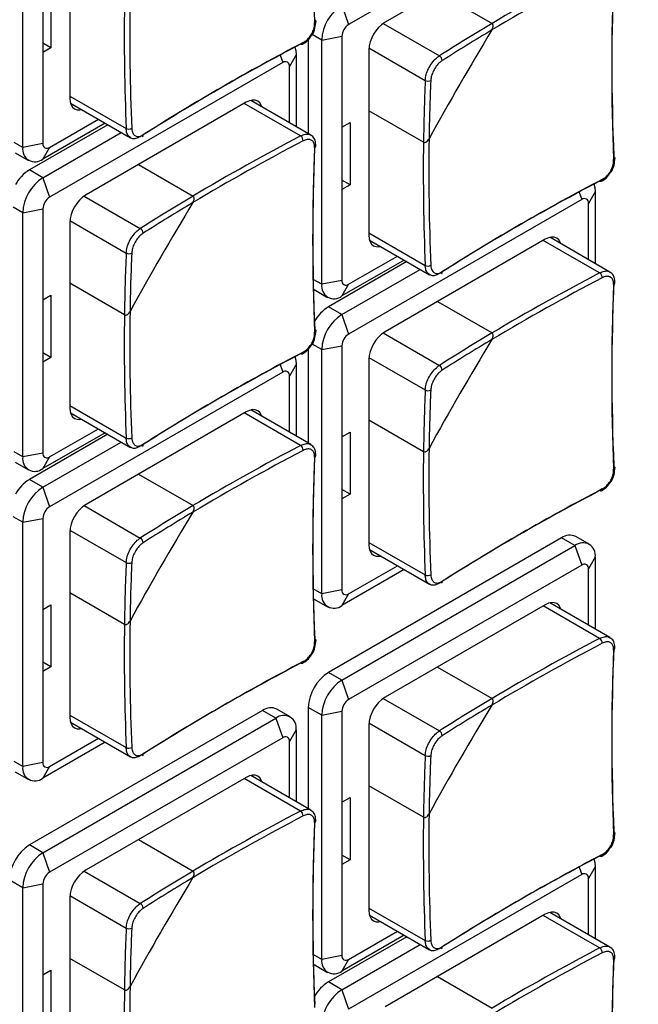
# Model space of a CAD drawing. Header units: millimetres. Extents: x 7146 to 9164, y -1568 to -663.
# Tile 168 of 187: x 8742 to 8774, y -1177 to -1125. Entities that reach past the tile are written whole.
import ezdxf

# ---------------------------------------------------------------- set-up
doc = ezdxf.new("R2010")
doc.units = ezdxf.units.MM
doc.header["$LTSCALE"] = 3

msp = doc.modelspace()

# ---------------------------------------------------------------- linework, layer by layer
at = {"linetype": 'Continuous', "lineweight": 30}
for p, q in [((8771.037, -1118.473), (8758.804, -1125.535)), ((8741.693, -1131.984), (8741.693, -1119.165)), ((8744.167, -1119.696), (8744.167, -1129.412)), ((8769.128, -1120.555), (8760.714, -1125.413)), ((8743.177, -1123.492), (8743.177, -1126.759)), ((8742.753, -1123.737), (8742.753, -1127.003)), ((8763.465, -1123.825), (8766.331, -1125.479)), ((8758.451, -1124.515), (8758.804, -1125.535)), ((8760.614, -1125.478), (8763.565, -1127.182)), ((8757.39, -1126.352), (8756.889, -1126.062)), ((8757.39, -1126.352), (8758.451, -1126.148)), ((8758.451, -1126.148), (8758.451, -1130.924)), ((8743.177, -1126.759), (8742.753, -1126.514)), ((8743.177, -1126.759), (8742.753, -1127.003)), ((8756.683, -1126.332), (8756.683, -1131.263)), ((8757.39, -1139.171), (8757.39, -1126.352)), ((8759.871, -1126.764), (8762.823, -1128.467)), ((8742.753, -1127.003), (8742.753, -1131.78)), ((8755.203, -1127.14), (8755.34, -1127.535)), ((8756.047, -1127.127), (8755.693, -1127.74)), ((8756.047, -1127.127), (8756.047, -1130.895)), ((8759.865, -1126.883), (8759.865, -1136.599)), ((8755.34, -1127.535), (8743.107, -1134.597)), ((8755.693, -1130.691), (8755.693, -1127.74)), ((8744.167, -1129.29), (8747.125, -1130.997)), ((8744.2, -1129.664), (8747.354, -1131.485)), ((8753.43, -1129.617), (8745.016, -1134.475)), ((8756.282, -1131.386), (8753.324, -1129.679)), ((8756.818, -1131.341), (8753.665, -1129.52)), ((8762.731, -1131.714), (8759.865, -1130.059)), ((8746.158, -1130.795), (8742.046, -1133.169)), ((8746.017, -1130.713), (8742.753, -1132.597)), ((8743.107, -1131.984), (8745.663, -1130.509)), ((8758.451, -1130.924), (8758.875, -1130.679)), ((8758.875, -1130.679), (8758.875, -1133.946)), ((8742.753, -1133.577), (8746.866, -1131.203)), ((8758.451, -1130.924), (8758.451, -1134.191)), ((8741.693, -1131.984), (8741.247, -1131.727)), ((8742.753, -1131.78), (8741.693, -1131.984)), ((8741.296, -1132.263), (8742.003, -1132.671)), ((8743.107, -1131.984), (8742.753, -1132.597)), ((8747.767, -1132.887), (8750.633, -1134.541)), ((8742.753, -1133.577), (8742.046, -1133.169)), ((8742.753, -1133.577), (8743.107, -1134.597)), ((8758.875, -1133.946), (8758.451, -1133.701)), ((8758.875, -1133.946), (8758.451, -1134.191)), ((8758.451, -1134.191), (8758.451, -1138.967)), ((8770.901, -1134.328), (8771.037, -1134.722)), ((8771.745, -1134.314), (8771.391, -1134.927)), ((8771.745, -1134.314), (8771.745, -1138.082)), ((8744.916, -1134.54), (8747.867, -1136.244)), ((8771.037, -1134.722), (8758.804, -1141.784)), ((8771.391, -1137.878), (8771.391, -1134.927)), ((8741.693, -1135.414), (8741.191, -1135.124)), ((8741.693, -1135.414), (8742.753, -1135.21)), ((8741.693, -1148.234), (8741.693, -1135.414)), ((8742.753, -1135.21), (8742.753, -1139.986)), ((8744.167, -1135.945), (8744.167, -1145.662)), ((8744.173, -1135.826), (8747.125, -1137.53)), ((8759.865, -1136.477), (8762.823, -1138.184)), ((8759.898, -1136.851), (8763.052, -1138.672)), ((8769.128, -1136.804), (8760.714, -1141.662)), ((8771.98, -1138.573), (8769.022, -1136.866)), ((8772.516, -1138.528), (8769.363, -1136.707)), ((8761.856, -1137.982), (8757.744, -1140.356)), ((8761.715, -1137.9), (8758.451, -1139.784)), ((8758.804, -1139.171), (8761.361, -1137.696)), ((8758.451, -1140.764), (8762.563, -1138.39)), ((8747.033, -1140.776), (8744.167, -1139.121)), ((8757.39, -1139.171), (8756.945, -1138.914)), ((8758.451, -1138.967), (8757.39, -1139.171)), ((8758.804, -1139.171), (8758.451, -1139.784)), ((8756.994, -1139.45), (8757.701, -1139.858)), ((8742.753, -1139.986), (8743.177, -1139.742)), ((8742.753, -1139.986), (8742.753, -1143.253)), ((8743.177, -1139.742), (8743.177, -1143.008)), ((8763.465, -1140.074), (8766.331, -1141.728)), ((8758.451, -1140.764), (8757.744, -1140.356)), ((8758.451, -1140.764), (8758.804, -1141.784)), ((8760.614, -1141.727), (8763.565, -1143.431)), ((8743.177, -1143.008), (8742.753, -1142.763)), ((8756.683, -1142.581), (8756.683, -1147.512)), ((8757.39, -1142.601), (8756.889, -1142.311)), ((8757.39, -1142.601), (8758.451, -1142.397)), ((8757.39, -1155.421), (8757.39, -1142.601)), ((8758.451, -1142.397), (8758.451, -1147.174)), ((8743.177, -1143.008), (8742.753, -1143.253)), ((8742.753, -1143.253), (8742.753, -1148.029)), ((8759.865, -1143.132), (8759.865, -1152.849)), ((8759.871, -1143.013), (8762.823, -1144.717)), ((8755.34, -1143.785), (8743.107, -1150.847)), ((8755.203, -1143.39), (8755.34, -1143.785)), ((8756.047, -1143.376), (8755.693, -1143.989)), ((8756.047, -1143.376), (8756.047, -1147.144)), ((8755.693, -1146.94), (8755.693, -1143.989)), ((8744.167, -1145.539), (8747.125, -1147.246)), ((8753.43, -1145.867), (8745.016, -1150.724)), ((8756.818, -1147.59), (8753.665, -1145.769)), ((8744.2, -1145.913), (8747.354, -1147.734)), ((8756.282, -1147.635), (8753.324, -1145.928)), ((8762.731, -1147.963), (8759.865, -1146.309)), ((8743.107, -1148.234), (8745.663, -1146.758)), ((8758.451, -1147.174), (8758.875, -1146.929)), ((8758.875, -1146.929), (8758.875, -1150.195)), ((8746.158, -1147.044), (8742.046, -1149.418)), ((8746.017, -1146.962), (8742.753, -1148.846)), ((8742.753, -1149.826), (8746.866, -1147.452)), ((8758.451, -1147.174), (8758.451, -1150.44)), ((8741.693, -1148.234), (8741.247, -1147.976)), ((8742.753, -1148.029), (8741.693, -1148.234)), ((8743.107, -1148.234), (8742.753, -1148.846)), ((8741.296, -1148.512), (8742.003, -1148.92)), ((8742.753, -1149.826), (8742.046, -1149.418)), ((8747.767, -1149.136), (8750.633, -1150.791)), ((8742.753, -1149.826), (8743.107, -1150.847)), ((8758.875, -1150.195), (8758.451, -1149.95)), ((8758.875, -1150.195), (8758.451, -1150.44)), ((8758.451, -1150.44), (8758.451, -1155.216)), ((8744.916, -1150.789), (8747.867, -1152.493)), ((8741.693, -1151.663), (8741.191, -1151.374)), ((8741.693, -1151.663), (8742.753, -1151.459)), ((8742.753, -1151.459), (8742.753, -1156.236)), ((8741.693, -1164.483), (8741.693, -1151.663)), ((8744.173, -1152.075), (8747.125, -1153.779)), ((8744.167, -1152.194), (8744.167, -1161.911)), ((8769.977, -1152.482), (8757.744, -1159.544)), ((8770.684, -1152.891), (8769.977, -1152.482)), ((8771.434, -1152.816), (8770.727, -1152.408)), ((8758.451, -1159.952), (8770.684, -1152.891)), ((8759.865, -1152.726), (8762.823, -1154.433)), ((8759.898, -1153.1), (8763.052, -1154.921)), ((8770.684, -1152.891), (8771.037, -1153.911)), ((8771.745, -1153.503), (8771.391, -1154.115)), ((8771.745, -1153.503), (8771.745, -1157.271)), ((8761.715, -1154.149), (8758.451, -1156.033)), ((8771.037, -1153.911), (8758.804, -1160.973)), ((8758.804, -1155.421), (8761.361, -1153.945)), ((8771.391, -1157.067), (8771.391, -1154.115)), ((8757.39, -1155.421), (8756.945, -1155.163)), ((8747.033, -1157.025), (8744.167, -1155.371)), ((8756.994, -1155.699), (8757.701, -1156.107)), ((8758.451, -1155.216), (8757.39, -1155.421)), ((8758.804, -1155.421), (8758.451, -1156.033)), ((8742.753, -1156.236), (8743.177, -1155.991)), ((8742.753, -1156.236), (8742.753, -1159.502)), ((8743.177, -1155.991), (8743.177, -1159.257)), ((8769.128, -1155.993), (8760.714, -1160.851)), ((8771.98, -1157.762), (8769.022, -1156.054)), ((8772.516, -1157.716), (8769.363, -1155.896)), ((8743.177, -1159.257), (8742.753, -1159.012)), ((8743.177, -1159.257), (8742.753, -1159.502)), ((8763.465, -1159.263), (8766.331, -1160.917)), ((8742.753, -1159.502), (8742.753, -1164.279)), ((8758.451, -1159.952), (8757.744, -1159.544)), ((8758.451, -1159.952), (8758.804, -1160.973)), ((8757.39, -1161.79), (8756.683, -1161.381)), ((8756.683, -1161.381), (8756.683, -1166.7)), ((8760.614, -1160.915), (8763.565, -1162.619)), ((8754.279, -1161.544), (8742.046, -1168.606)), ((8744.167, -1161.788), (8747.125, -1163.496)), ((8754.986, -1161.953), (8754.279, -1161.544)), ((8755.736, -1161.878), (8755.029, -1161.47)), ((8757.39, -1161.79), (8758.451, -1161.585)), ((8757.39, -1174.609), (8757.39, -1161.79)), ((8758.451, -1161.585), (8758.451, -1166.362)), ((8742.753, -1169.015), (8754.986, -1161.953)), ((8744.2, -1162.163), (8747.354, -1163.983)), ((8754.986, -1161.953), (8755.34, -1162.973)), ((8759.865, -1162.32), (8759.865, -1172.037)), ((8759.871, -1162.201), (8762.823, -1163.905)), ((8756.047, -1162.565), (8755.693, -1163.177)), ((8756.047, -1162.565), (8756.047, -1166.333)), ((8746.017, -1163.211), (8742.753, -1165.095)), ((8755.34, -1162.973), (8743.107, -1170.035)), ((8743.107, -1164.483), (8745.663, -1163.007)), ((8755.693, -1166.129), (8755.693, -1163.177)), ((8741.693, -1164.483), (8741.247, -1164.226)), ((8742.753, -1164.279), (8741.693, -1164.483)), ((8743.107, -1164.483), (8742.753, -1165.095)), ((8741.296, -1164.761), (8742.003, -1165.169)), ((8756.818, -1166.779), (8753.665, -1164.958)), ((8753.43, -1165.055), (8745.016, -1169.913)), ((8756.282, -1166.824), (8753.324, -1165.117)), ((8762.731, -1167.152), (8759.865, -1165.497)), ((8758.451, -1166.362), (8758.875, -1166.117)), ((8758.451, -1166.362), (8758.451, -1169.628)), ((8758.875, -1166.117), (8758.875, -1169.383)), ((8742.753, -1169.015), (8742.046, -1168.606)), ((8747.767, -1168.325), (8750.633, -1169.979)), ((8742.753, -1169.015), (8743.107, -1170.035)), ((8758.875, -1169.383), (8758.451, -1169.139)), ((8758.875, -1169.383), (8758.451, -1169.628)), ((8758.451, -1169.628), (8758.451, -1174.405)), ((8744.916, -1169.978), (8747.867, -1171.682)), ((8771.037, -1170.16), (8758.804, -1177.222)), ((8770.901, -1169.765), (8771.037, -1170.16)), ((8771.745, -1169.752), (8771.391, -1170.364)), ((8771.745, -1169.752), (8771.745, -1173.52)), ((8741.693, -1170.852), (8740.985, -1170.443)), ((8741.693, -1170.852), (8742.753, -1170.648)), ((8742.753, -1170.648), (8742.753, -1175.424)), ((8771.391, -1173.316), (8771.391, -1170.364)), ((8741.693, -1183.671), (8741.693, -1170.852)), ((8744.167, -1171.383), (8744.167, -1181.099)), ((8744.173, -1171.264), (8747.125, -1172.967)), ((8759.865, -1171.915), (8762.823, -1173.622)), ((8769.128, -1172.242), (8760.714, -1177.1)), ((8772.516, -1173.966), (8769.363, -1172.145)), ((8759.898, -1172.289), (8763.052, -1174.11)), ((8771.98, -1174.011), (8769.022, -1172.304)), ((8758.804, -1174.609), (8761.361, -1173.134)), ((8761.856, -1173.419), (8757.744, -1175.793)), ((8761.715, -1173.338), (8758.451, -1175.222)), ((8758.451, -1176.202), (8762.563, -1173.828)), ((8747.033, -1176.214), (8744.167, -1174.559)), ((8757.39, -1174.609), (8756.945, -1174.352)), ((8758.451, -1174.405), (8757.39, -1174.609)), ((8758.804, -1174.609), (8758.451, -1175.222)), ((8742.753, -1175.424), (8743.177, -1175.179)), ((8743.177, -1175.179), (8743.177, -1178.446)), ((8756.994, -1174.888), (8757.701, -1175.296)), ((8742.753, -1175.424), (8742.753, -1178.691)), ((8758.451, -1176.202), (8757.744, -1175.793)), ((8763.465, -1175.512), (8766.331, -1177.166)), ((8758.451, -1176.202), (8758.804, -1177.222))]:
    msp.add_line(p, q, dxfattribs=at)
at = {"linetype": 'Continuous', "lineweight": 30, "flags": 128}
for points in [[(8757.024, -1125.282), (8757.05, -1125.299), (8757.069, -1125.318), (8757.08, -1125.339), (8757.083, -1125.361), (8757.078, -1125.384), (8757.064, -1125.405), (8757.044, -1125.425), (8757.016, -1125.442)], [(8755.971, -1126.716), (8756.026, -1126.9), (8756.047, -1127.127)], [(8756.416, -1126.481), (8756.415, -1126.514), (8756.408, -1126.542), (8756.396, -1126.564), (8756.38, -1126.579), (8756.359, -1126.588), (8756.335, -1126.589), (8756.309, -1126.582), (8756.282, -1126.568)], [(8744.167, -1129.412), (8744.184, -1129.594), (8744.232, -1129.75), (8744.31, -1129.874), (8744.416, -1129.962), (8744.544, -1130.009), (8744.691, -1130.015), (8744.781, -1130)], [(8754.246, -1129.856), (8754.214, -1129.77), (8754.136, -1129.646), (8754.03, -1129.558), (8753.902, -1129.51), (8753.755, -1129.505), (8753.596, -1129.541), (8753.43, -1129.617)], [(8772.722, -1132.469), (8772.748, -1132.486), (8772.767, -1132.505), (8772.778, -1132.526), (8772.781, -1132.548), (8772.775, -1132.571), (8772.762, -1132.592), (8772.741, -1132.612), (8772.714, -1132.629)], [(8771.669, -1133.903), (8771.724, -1134.087), (8771.745, -1134.314)], [(8772.114, -1133.668), (8772.113, -1133.701), (8772.106, -1133.729), (8772.094, -1133.751), (8772.077, -1133.766), (8772.057, -1133.775), (8772.033, -1133.776), (8772.007, -1133.769), (8771.98, -1133.755)], [(8759.865, -1136.599), (8759.881, -1136.781), (8759.93, -1136.937), (8760.008, -1137.061), (8760.114, -1137.149), (8760.242, -1137.196), (8760.389, -1137.202), (8760.479, -1137.187)], [(8769.944, -1137.043), (8769.912, -1136.957), (8769.834, -1136.833), (8769.728, -1136.745), (8769.6, -1136.697), (8769.453, -1136.692), (8769.294, -1136.728), (8769.128, -1136.804)], [(8757.024, -1141.532), (8757.05, -1141.548), (8757.069, -1141.567), (8757.08, -1141.588), (8757.083, -1141.611), (8757.078, -1141.633), (8757.064, -1141.654), (8757.044, -1141.674), (8757.016, -1141.691)], [(8756.416, -1142.731), (8756.415, -1142.763), (8756.408, -1142.791), (8756.396, -1142.813), (8756.38, -1142.829), (8756.359, -1142.837), (8756.335, -1142.838), (8756.309, -1142.831), (8756.282, -1142.818)], [(8755.971, -1142.965), (8756.026, -1143.149), (8756.047, -1143.376)], [(8744.167, -1145.662), (8744.184, -1145.843), (8744.232, -1145.999), (8744.31, -1146.123), (8744.416, -1146.211), (8744.544, -1146.259), (8744.691, -1146.264), (8744.781, -1146.249)], [(8754.246, -1146.105), (8754.214, -1146.019), (8754.136, -1145.895), (8754.03, -1145.807), (8753.902, -1145.76), (8753.755, -1145.754), (8753.596, -1145.79), (8753.43, -1145.867)], [(8772.722, -1148.719), (8772.748, -1148.735), (8772.767, -1148.754), (8772.778, -1148.776), (8772.781, -1148.798), (8772.775, -1148.82), (8772.762, -1148.841), (8772.741, -1148.861), (8772.714, -1148.878)], [(8772.114, -1149.918), (8772.113, -1149.95), (8772.106, -1149.978), (8772.094, -1150), (8772.077, -1150.016), (8772.057, -1150.024), (8772.033, -1150.025), (8772.007, -1150.019), (8771.98, -1150.005)], [(8759.865, -1152.849), (8759.881, -1153.03), (8759.93, -1153.186), (8760.008, -1153.31), (8760.114, -1153.398), (8760.242, -1153.446), (8760.389, -1153.451), (8760.479, -1153.436)], [(8769.944, -1156.231), (8769.912, -1156.145), (8769.834, -1156.021), (8769.728, -1155.934), (8769.6, -1155.886), (8769.453, -1155.88), (8769.294, -1155.916), (8769.128, -1155.993)], [(8757.024, -1157.781), (8757.05, -1157.797), (8757.069, -1157.817), (8757.08, -1157.838), (8757.083, -1157.86), (8757.078, -1157.882), (8757.064, -1157.903), (8757.044, -1157.923), (8757.016, -1157.94)], [(8756.416, -1158.98), (8756.415, -1159.012), (8756.408, -1159.04), (8756.396, -1159.062), (8756.38, -1159.078), (8756.359, -1159.086), (8756.335, -1159.087), (8756.309, -1159.081), (8756.282, -1159.067)], [(8744.167, -1161.911), (8744.184, -1162.092), (8744.232, -1162.248), (8744.31, -1162.373), (8744.416, -1162.46), (8744.544, -1162.508), (8744.691, -1162.514), (8744.781, -1162.498)], [(8754.246, -1165.293), (8754.214, -1165.208), (8754.136, -1165.083), (8754.03, -1164.996), (8753.902, -1164.948), (8753.755, -1164.942), (8753.596, -1164.979), (8753.43, -1165.055)], [(8772.722, -1167.907), (8772.748, -1167.924), (8772.767, -1167.943), (8772.778, -1167.964), (8772.781, -1167.986), (8772.775, -1168.009), (8772.762, -1168.03), (8772.741, -1168.05), (8772.714, -1168.067)], [(8772.114, -1169.106), (8772.113, -1169.139), (8772.106, -1169.166), (8772.094, -1169.189), (8772.077, -1169.204), (8772.057, -1169.213), (8772.033, -1169.214), (8772.007, -1169.207), (8771.98, -1169.193)], [(8771.669, -1169.341), (8771.724, -1169.525), (8771.745, -1169.752)], [(8759.865, -1172.037), (8759.881, -1172.219), (8759.93, -1172.375), (8760.008, -1172.499), (8760.114, -1172.587), (8760.242, -1172.634), (8760.389, -1172.64), (8760.479, -1172.625)], [(8769.944, -1172.481), (8769.912, -1172.395), (8769.834, -1172.27), (8769.728, -1172.183), (8769.6, -1172.135), (8769.453, -1172.129), (8769.294, -1172.166), (8769.128, -1172.242)]]:
    msp.add_lwpolyline(points, dxfattribs=at)
at = {"linetype": 'Continuous', "lineweight": 30}
for centre, radius, start, end in [((8872.434, -1120.592), 115.52, 177.59353, 182.40647), ((8826.922, -1227.323), 118.214, 117.62184, 120.83734), ((8826.951, -1227.371), 118.561, 117.62307, 120.75044), ((8888.132, -1127.779), 115.52, 177.59353, 182.40647), ((8888.296, -1127.611), 115.676, 177.59286, 182.40714), ((8865.593, -1126.085), 118.57, 179.24686, 182.37424), ((8865.538, -1126.085), 118.224, 179.15997, 182.37547), ((8759.693, -1126.456), 2.305, 122.6058, 177.3943), ((8759.219, -1126.183), 0.768, 122.6061, 177.3944), ((8761.707, -1126.966), 1.844, 122.6053, 177.3941), ((8822.648, -1220.075), 110.09, 120.7675, 122.45762), ((8894.599, -1203.691), 150.06, 148.73951, 151.26049), ((8822.648, -1220.091), 109.814, 120.85648, 122.45762), ((8809.852, -1229.082), 115.667, 117.59017, 122.40445), ((8809.915, -1228.856), 115.511, 117.59084, 122.40378), ((8763.421, -1127.436), 0.292, 0.8338, 60.4046), ((8755.478, -1127.705), 0.218, 350.7851, 129.2027), ((8872.825, -1133.194), 110.103, 177.53972, 179.2298), ((8762.971, -1128.215), 0.292, 239.5948, 299.1622), ((8872.836, -1133.185), 109.824, 177.5397, 179.14082), ((8747.258, -1130.708), 0.318, 245.3558, 299.6346), ((8747.915, -1131.349), 0.101, 305.8928, 10.2312), ((8811.253, -1236.434), 118.562, 117.62308, 120.75044), ((8756.098, -1131.646), 0.318, 0.3565, 54.6508), ((8742.969, -1131.815), 0.218, 170.7863, 309.2045), ((8811.225, -1236.386), 118.215, 117.62185, 120.83734), ((8872.598, -1136.673), 115.676, 177.59286, 182.40714), ((8756.976, -1131.89), 0.108, 291.9216, 350.6407), ((8881.291, -1133.272), 118.57, 179.24686, 182.37424), ((8881.236, -1133.272), 118.224, 179.15997, 182.37547), ((8742.339, -1132.089), 0.655, 170.7864, 309.2036), ((8872.434, -1136.841), 115.52, 177.59353, 182.40647), ((8743.186, -1134.998), 2.156, 121.9291, 150.4682), ((8743.995, -1135.519), 2.305, 122.6054, 177.3943), ((8825.55, -1236.269), 115.666, 117.59017, 122.40446), ((8825.613, -1236.043), 115.51, 117.59084, 122.40379), ((8746.01, -1136.029), 1.844, 122.6057, 177.3945), ((8743.521, -1135.245), 0.768, 122.6051, 177.3944), ((8878.937, -1212.774), 150.101, 148.73986, 151.26014), ((8806.952, -1229.14), 110.094, 120.76752, 122.45759), ((8806.95, -1229.154), 109.815, 120.8565, 122.45762), ((8771.175, -1134.892), 0.218, 350.7905, 129.2032), ((8747.723, -1136.498), 0.292, 0.8347, 60.4133), ((8857.127, -1142.256), 110.103, 177.53972, 179.2298), ((8747.273, -1137.278), 0.292, 239.5938, 299.1582), ((8857.138, -1142.247), 109.824, 177.5397, 179.14082), ((8762.955, -1137.895), 0.318, 245.3559, 299.6395), ((8763.614, -1138.536), 0.101, 305.7017, 10.4297), ((8826.951, -1243.62), 118.561, 117.62307, 120.75044), ((8771.796, -1138.833), 0.318, 0.3443, 54.663), ((8758.037, -1139.276), 0.655, 170.7865, 309.2025), ((8758.666, -1139.002), 0.218, 170.7857, 309.2028), ((8826.922, -1243.572), 118.214, 117.62184, 120.83734), ((8888.132, -1144.028), 115.52, 177.59353, 182.40647), ((8888.296, -1143.86), 115.676, 177.59286, 182.40714), ((8772.673, -1139.077), 0.108, 291.9235, 350.6341), ((8865.538, -1142.334), 118.224, 179.15997, 182.37547), ((8758.884, -1142.185), 2.156, 121.9304, 150.4669), ((8865.593, -1142.335), 118.57, 179.24686, 182.37424), ((8759.693, -1142.706), 2.305, 122.606, 177.3942), ((8761.707, -1143.216), 1.844, 122.6054, 177.3941), ((8822.648, -1236.324), 110.09, 120.7675, 122.45762), ((8759.219, -1142.432), 0.768, 122.606, 177.3945), ((8894.596, -1219.939), 150.057, 148.73949, 151.26051), ((8822.648, -1236.34), 109.814, 120.85648, 122.45762), ((8809.915, -1245.105), 115.511, 117.59084, 122.40378), ((8809.852, -1245.331), 115.667, 117.59017, 122.40445), ((8755.478, -1143.954), 0.218, 350.7848, 129.203), ((8763.421, -1143.685), 0.292, 0.8327, 60.4057), ((8872.825, -1149.443), 110.103, 177.53972, 179.2298), ((8762.971, -1144.465), 0.292, 239.5958, 299.1612), ((8872.836, -1149.434), 109.824, 177.5397, 179.14082), ((8747.258, -1146.957), 0.318, 245.355, 299.636), ((8747.916, -1147.599), 0.101, 305.6948, 10.4286), ((8811.225, -1252.635), 118.215, 117.62185, 120.83734), ((8811.253, -1252.683), 118.562, 117.62308, 120.75044), ((8756.098, -1147.895), 0.318, 0.3554, 54.6518), ((8881.291, -1149.522), 118.57, 179.24686, 182.37425), ((8881.236, -1149.521), 118.224, 179.15997, 182.37547), ((8742.339, -1148.338), 0.655, 170.7866, 309.2034), ((8742.969, -1148.064), 0.218, 170.786, 309.2054), ((8872.434, -1153.09), 115.52, 177.59353, 182.40647), ((8872.598, -1152.922), 115.676, 177.59286, 182.40714), ((8756.976, -1148.139), 0.108, 291.9239, 350.6384), ((8743.186, -1151.247), 2.156, 121.9296, 150.4678), ((8743.995, -1151.768), 2.305, 122.6056, 177.3942), ((8825.55, -1252.518), 115.666, 117.59017, 122.40446), ((8825.613, -1252.292), 115.51, 117.59084, 122.40379), ((8743.521, -1151.494), 0.768, 122.6049, 177.3946), ((8746.01, -1152.278), 1.844, 122.6058, 177.3945), ((8806.952, -1245.389), 110.094, 120.76752, 122.45759), ((8878.935, -1229.022), 150.099, 148.73984, 151.26016), ((8806.95, -1245.403), 109.815, 120.8565, 122.45762), ((8747.723, -1152.747), 0.292, 0.8336, 60.4144), ((8770.416, -1153.096), 0.754, 65.6922, 125.6189), ((8771.098, -1153.398), 0.655, 350.7863, 129.2039), ((8857.127, -1158.505), 110.103, 177.53972, 179.2298), ((8747.273, -1153.527), 0.292, 239.5948, 299.1572), ((8857.138, -1158.496), 109.824, 177.5397, 179.14082), ((8771.175, -1154.08), 0.218, 350.7907, 129.2044), ((8762.955, -1154.144), 0.318, 245.3556, 299.6385), ((8763.611, -1154.785), 0.103, 306.4976, 9.6362), ((8758.037, -1155.525), 0.655, 170.7863, 309.2025), ((8758.666, -1155.251), 0.218, 170.7853, 309.2024), ((8865.593, -1158.584), 118.57, 179.24686, 182.37425), ((8865.538, -1158.583), 118.224, 179.15997, 182.37547), ((8826.951, -1262.809), 118.561, 117.62307, 120.75044), ((8771.796, -1158.021), 0.318, 0.3453, 54.6614), ((8826.922, -1262.761), 118.214, 117.62184, 120.83734), ((8888.296, -1163.049), 115.676, 177.59286, 182.40714), ((8772.673, -1158.265), 0.108, 291.9262, 350.6355), ((8888.132, -1163.217), 115.52, 177.59353, 182.40647), ((8809.852, -1261.58), 115.667, 117.59017, 122.40445), ((8809.915, -1261.354), 115.511, 117.59084, 122.40378), ((8758.986, -1161.486), 2.305, 122.6058, 177.3942), ((8759.693, -1161.894), 2.305, 122.6058, 177.3942), ((8761.707, -1162.404), 1.844, 122.6054, 177.394), ((8754.718, -1162.158), 0.754, 65.694, 125.6171), ((8759.219, -1161.62), 0.768, 122.6054, 177.3946), ((8894.596, -1239.128), 150.057, 148.73949, 151.26051), ((8822.648, -1255.512), 110.09, 120.7675, 122.45762), ((8822.648, -1255.529), 109.814, 120.85648, 122.45762), ((8755.4, -1162.46), 0.655, 350.7854, 129.2038), ((8755.478, -1163.142), 0.218, 350.785, 129.2042), ((8763.421, -1162.873), 0.292, 0.8337, 60.4041), ((8747.258, -1163.206), 0.318, 245.3548, 299.635), ((8747.914, -1163.847), 0.103, 306.4909, 9.6349), ((8872.824, -1168.632), 110.103, 177.53972, 179.2298), ((8762.971, -1163.653), 0.292, 239.5963, 299.1594), ((8872.834, -1168.623), 109.823, 177.53969, 179.14083), ((8742.339, -1164.588), 0.655, 170.7864, 309.2034), ((8742.969, -1164.314), 0.218, 170.7857, 309.205), ((8811.225, -1271.824), 118.215, 117.62185, 120.83734), ((8811.253, -1271.871), 118.562, 117.62308, 120.75044), ((8756.098, -1167.084), 0.318, 0.3564, 54.6503), ((8881.236, -1168.709), 118.224, 179.15998, 182.37546), ((8872.434, -1172.279), 115.52, 177.59353, 182.40647), ((8872.598, -1172.111), 115.676, 177.59286, 182.40714), ((8756.976, -1167.328), 0.108, 291.9266, 350.6398), ((8881.291, -1168.71), 118.57, 179.24686, 182.37425), ((8743.288, -1170.548), 2.305, 122.6054, 177.3942), ((8743.995, -1170.956), 2.305, 122.6054, 177.3942), ((8825.613, -1271.481), 115.51, 117.59084, 122.40379), ((8825.55, -1271.706), 115.666, 117.59017, 122.40446), ((8743.521, -1170.683), 0.768, 122.6044, 177.3946), ((8746.01, -1171.466), 1.844, 122.6058, 177.3944), ((8806.952, -1264.578), 110.094, 120.76752, 122.45759), ((8771.175, -1170.33), 0.218, 350.7916, 129.2021), ((8878.935, -1248.211), 150.099, 148.73984, 151.26016), ((8806.95, -1264.592), 109.815, 120.8565, 122.45762), ((8747.723, -1171.936), 0.292, 0.8346, 60.4128), ((8857.127, -1177.694), 110.103, 177.53972, 179.2298), ((8747.273, -1172.715), 0.292, 239.5954, 299.1555), ((8857.137, -1177.685), 109.823, 177.53969, 179.14083), ((8762.955, -1173.333), 0.318, 245.3577, 299.6365), ((8763.614, -1173.974), 0.101, 305.7023, 10.4291), ((8826.922, -1279.01), 118.214, 117.62184, 120.83734), ((8826.951, -1279.058), 118.561, 117.62307, 120.75044), ((8771.796, -1174.271), 0.318, 0.3448, 54.6619), ((8758.037, -1174.714), 0.655, 170.7865, 309.2027), ((8758.666, -1174.44), 0.218, 170.7869, 309.2009), ((8888.132, -1179.466), 115.52, 177.59353, 182.40647), ((8888.296, -1179.298), 115.676, 177.59286, 182.40714), ((8772.673, -1174.515), 0.108, 291.92, 350.6375), ((8758.884, -1177.623), 2.156, 121.9298, 150.4673), ((8865.593, -1177.772), 118.57, 179.24686, 182.37425), ((8865.538, -1177.772), 118.224, 179.15998, 182.37546), ((8759.693, -1178.144), 2.305, 122.6058, 177.3942)]:
    msp.add_arc(centre, radius, start, end, dxfattribs=at)
for points, knots in [([(8630.7, -1164.809), (8632.61, -1163.707), (8669.32, -1142.516), (8723.499, -1111.309), (8784.237, -1076.086), (8811.616, -1060.472), (8821.792, -1054.46), (8823.758, -1053.405), (8824.456, -1052.865), (8824.693, -1052.681)], [0, 0, 0, 0, 0.029527, 0.567428, 0.836378, 0.970853, 0.987662, 0.995807, 1, 1, 1, 1]), ([(8756.416, -1126.481), (8756.463, -1126.453), (8756.58, -1126.383), (8756.753, -1126.205), (8756.906, -1125.961), (8757.005, -1125.692), (8757.013, -1125.525), (8757.016, -1125.442)], [0, 0, 0, 0, 0.14265, 0.356768, 0.570999, 0.785505, 1, 1, 1, 1]), ([(8756.857, -1126.114), (8756.864, -1126.106), (8756.954, -1125.995), (8757.056, -1125.719), (8757.073, -1125.477), (8757.082, -1125.356)], [0, 0, 0, 0, 0.040051, 0.52005, 1, 1, 1, 1]), ([(8766.325, -1125.821), (8766.345, -1125.781), (8766.38, -1125.713), (8766.394, -1125.615), (8766.384, -1125.547), (8766.362, -1125.502), (8766.34, -1125.486), (8766.331, -1125.479)], [0, 0, 0, 0, 0.332442, 0.576125, 0.752662, 0.891567, 1, 1, 1, 1]), ([(8766.325, -1125.821), (8766.345, -1125.781), (8766.38, -1125.713), (8766.394, -1125.615), (8766.384, -1125.547), (8766.362, -1125.502), (8766.34, -1125.486), (8766.331, -1125.479)], [0, 0, 0, 0, 0.332442, 0.576125, 0.752662, 0.891567, 1, 1, 1, 1]), ([(8756.374, -1126.577), (8756.464, -1126.523), (8756.649, -1126.412), (8756.787, -1126.215), (8756.857, -1126.114)], [0, 0, 0, 0, 0.486105, 1, 1, 1, 1]), ([(8762.823, -1128.467), (8762.834, -1128.368), (8762.856, -1128.17), (8762.988, -1127.841), (8763.175, -1127.539), (8763.379, -1127.312), (8763.512, -1127.219), (8763.565, -1127.182)], [0, 0, 0, 0, 0.214467, 0.428999, 0.643253, 0.857365, 1, 1, 1, 1]), ([(8763.713, -1127.431), (8763.67, -1127.462), (8763.564, -1127.538), (8763.4, -1127.721), (8763.249, -1127.966), (8763.142, -1128.231), (8763.123, -1128.391), (8763.113, -1128.471)], [0, 0, 0, 0, 0.142653, 0.356755, 0.57099, 0.785499, 1, 1, 1, 1]), ([(8747.36, -1131.473), (8747.321, -1131.45), (8747.223, -1131.393), (8747.146, -1131.216), (8747.131, -1131.06), (8747.125, -1130.997)], [0, 0, 0, 0, 0.285619, 0.714392, 1, 1, 1, 1]), ([(8747.867, -1131.426), (8747.788, -1131.465), (8747.628, -1131.543), (8747.45, -1131.546), (8747.378, -1131.488), (8747.36, -1131.473)], [0, 0, 0, 0, 0.428407, 0.856929, 1, 1, 1, 1]), ([(8747.415, -1130.985), (8747.42, -1131.036), (8747.433, -1131.163), (8747.51, -1131.319), (8747.646, -1131.417), (8747.822, -1131.43), (8747.951, -1131.364), (8748.015, -1131.331)], [0, 0, 0, 0, 0.142651, 0.356765, 0.570997, 0.785505, 1, 1, 1, 1]), ([(8756.282, -1131.386), (8756.367, -1131.35), (8756.538, -1131.279), (8756.724, -1131.281), (8756.794, -1131.338), (8756.811, -1131.352)], [0, 0, 0, 0, 0.429459, 0.859035, 1, 1, 1, 1]), ([(8757.078, -1131.907), (8757.075, -1131.813), (8757.07, -1131.631), (8756.962, -1131.432), (8756.851, -1131.373), (8756.811, -1131.352)], [0, 0, 0, 0, 0.406445, 0.790547, 1, 1, 1, 1]), ([(8757.016, -1131.99), (8757.015, -1131.942), (8757.013, -1131.82), (8756.945, -1131.669), (8756.811, -1131.573), (8756.627, -1131.555), (8756.486, -1131.614), (8756.416, -1131.644)], [0, 0, 0, 0, 0.14265, 0.356763, 0.570988, 0.785505, 1, 1, 1, 1]), ([(8762.731, -1131.714), (8762.74, -1131.718), (8762.762, -1131.728), (8762.808, -1131.728), (8762.871, -1131.706), (8762.947, -1131.649), (8762.998, -1131.585), (8763.021, -1131.543), (8763.024, -1131.538)], [0, 0, 0, 0, 0.0924041, 0.2218982, 0.396285, 0.6379746, 0.9565179, 1, 1, 1, 1]), ([(8762.731, -1131.714), (8762.74, -1131.718), (8762.762, -1131.728), (8762.808, -1131.728), (8762.871, -1131.706), (8762.947, -1131.649), (8762.998, -1131.585), (8763.021, -1131.543), (8763.024, -1131.538)], [0, 0, 0, 0, 0.0924041, 0.2218982, 0.396285, 0.6379746, 0.9565179, 1, 1, 1, 1]), ([(8772.114, -1133.668), (8772.161, -1133.64), (8772.277, -1133.57), (8772.451, -1133.392), (8772.603, -1133.148), (8772.703, -1132.879), (8772.71, -1132.712), (8772.714, -1132.629)], [0, 0, 0, 0, 0.142649, 0.356767, 0.570997, 0.785504, 1, 1, 1, 1]), ([(8772.555, -1133.301), (8772.562, -1133.293), (8772.651, -1133.182), (8772.754, -1132.906), (8772.771, -1132.664), (8772.78, -1132.543)], [0, 0, 0, 0, 0.0400509, 0.5200502, 1, 1, 1, 1]), ([(8772.071, -1133.764), (8772.162, -1133.71), (8772.347, -1133.599), (8772.484, -1133.402), (8772.555, -1133.301)], [0, 0, 0, 0, 0.4861059, 1, 1, 1, 1]), ([(8750.627, -1134.883), (8750.647, -1134.843), (8750.682, -1134.775), (8750.696, -1134.677), (8750.686, -1134.609), (8750.664, -1134.565), (8750.642, -1134.548), (8750.633, -1134.541)], [0, 0, 0, 0, 0.332479, 0.57615, 0.752678, 0.891576, 1, 1, 1, 1]), ([(8750.627, -1134.883), (8750.647, -1134.843), (8750.682, -1134.775), (8750.696, -1134.677), (8750.686, -1134.609), (8750.664, -1134.565), (8750.642, -1134.548), (8750.633, -1134.541)], [0, 0, 0, 0, 0.332479, 0.57615, 0.752678, 0.891576, 1, 1, 1, 1]), ([(8747.125, -1137.53), (8747.136, -1137.43), (8747.158, -1137.232), (8747.29, -1136.903), (8747.477, -1136.601), (8747.681, -1136.374), (8747.814, -1136.281), (8747.867, -1136.244)], [0, 0, 0, 0, 0.21447, 0.429001, 0.643258, 0.857381, 1, 1, 1, 1]), ([(8748.015, -1136.493), (8747.973, -1136.524), (8747.866, -1136.6), (8747.702, -1136.783), (8747.551, -1137.028), (8747.444, -1137.293), (8747.425, -1137.453), (8747.415, -1137.533)], [0, 0, 0, 0, 0.142651, 0.356761, 0.570993, 0.7855, 1, 1, 1, 1]), ([(8763.058, -1138.66), (8763.019, -1138.637), (8762.921, -1138.58), (8762.843, -1138.403), (8762.829, -1138.247), (8762.823, -1138.184)], [0, 0, 0, 0, 0.2856064, 0.7143883, 1, 1, 1, 1]), ([(8763.565, -1138.613), (8763.485, -1138.652), (8763.326, -1138.73), (8763.147, -1138.733), (8763.076, -1138.675), (8763.058, -1138.66)], [0, 0, 0, 0, 0.428411, 0.856922, 1, 1, 1, 1]), ([(8763.113, -1138.172), (8763.118, -1138.223), (8763.13, -1138.35), (8763.207, -1138.506), (8763.344, -1138.604), (8763.52, -1138.617), (8763.649, -1138.551), (8763.713, -1138.518)], [0, 0, 0, 0, 0.142653, 0.356767, 0.571003, 0.785513, 1, 1, 1, 1]), ([(8771.98, -1138.573), (8772.065, -1138.537), (8772.236, -1138.466), (8772.422, -1138.468), (8772.492, -1138.525), (8772.509, -1138.539)], [0, 0, 0, 0, 0.429463, 0.859024, 1, 1, 1, 1]), ([(8772.775, -1139.094), (8772.773, -1139), (8772.768, -1138.818), (8772.66, -1138.619), (8772.548, -1138.56), (8772.509, -1138.539)], [0, 0, 0, 0, 0.406453, 0.790558, 1, 1, 1, 1]), ([(8772.714, -1139.177), (8772.713, -1139.129), (8772.711, -1139.007), (8772.643, -1138.856), (8772.508, -1138.76), (8772.325, -1138.742), (8772.184, -1138.801), (8772.114, -1138.831)], [0, 0, 0, 0, 0.14265, 0.356759, 0.57099, 0.785496, 1, 1, 1, 1]), ([(8747.033, -1140.776), (8747.043, -1140.78), (8747.065, -1140.79), (8747.11, -1140.79), (8747.173, -1140.768), (8747.25, -1140.711), (8747.3, -1140.647), (8747.323, -1140.605), (8747.326, -1140.6)], [0, 0, 0, 0, 0.092408, 0.221897, 0.396309, 0.637985, 0.956516, 1, 1, 1, 1]), ([(8747.033, -1140.776), (8747.043, -1140.78), (8747.065, -1140.79), (8747.11, -1140.79), (8747.173, -1140.768), (8747.25, -1140.711), (8747.3, -1140.647), (8747.323, -1140.605), (8747.326, -1140.6)], [0, 0, 0, 0, 0.092408, 0.221897, 0.396309, 0.637985, 0.956516, 1, 1, 1, 1]), ([(8756.416, -1142.731), (8756.463, -1142.703), (8756.58, -1142.632), (8756.753, -1142.454), (8756.906, -1142.21), (8757.005, -1141.941), (8757.013, -1141.775), (8757.016, -1141.691)], [0, 0, 0, 0, 0.142649, 0.356767, 0.570997, 0.785504, 1, 1, 1, 1]), ([(8756.857, -1142.363), (8756.864, -1142.355), (8756.954, -1142.244), (8757.056, -1141.968), (8757.073, -1141.726), (8757.082, -1141.605)], [0, 0, 0, 0, 0.0400509, 0.5200502, 1, 1, 1, 1]), ([(8766.325, -1142.07), (8766.345, -1142.03), (8766.38, -1141.962), (8766.394, -1141.864), (8766.384, -1141.796), (8766.362, -1141.752), (8766.34, -1141.736), (8766.331, -1141.728)], [0, 0, 0, 0, 0.332449, 0.576126, 0.752662, 0.891567, 1, 1, 1, 1]), ([(8766.325, -1142.07), (8766.345, -1142.03), (8766.38, -1141.962), (8766.394, -1141.864), (8766.384, -1141.796), (8766.362, -1141.752), (8766.34, -1141.736), (8766.331, -1141.728)], [0, 0, 0, 0, 0.332449, 0.576126, 0.752662, 0.891567, 1, 1, 1, 1]), ([(8756.374, -1142.826), (8756.464, -1142.772), (8756.649, -1142.661), (8756.787, -1142.464), (8756.857, -1142.363)], [0, 0, 0, 0, 0.4861059, 1, 1, 1, 1]), ([(8762.823, -1144.717), (8762.834, -1144.617), (8762.856, -1144.419), (8762.988, -1144.09), (8763.175, -1143.788), (8763.379, -1143.561), (8763.512, -1143.468), (8763.565, -1143.431)], [0, 0, 0, 0, 0.214467, 0.428998, 0.643254, 0.857365, 1, 1, 1, 1]), ([(8763.713, -1143.68), (8763.67, -1143.711), (8763.564, -1143.787), (8763.4, -1143.97), (8763.249, -1144.215), (8763.142, -1144.48), (8763.123, -1144.64), (8763.113, -1144.72)], [0, 0, 0, 0, 0.142653, 0.356753, 0.570988, 0.7855, 1, 1, 1, 1]), ([(8747.36, -1147.722), (8747.321, -1147.699), (8747.223, -1147.643), (8747.146, -1147.465), (8747.131, -1147.309), (8747.125, -1147.246)], [0, 0, 0, 0, 0.285617, 0.71439, 1, 1, 1, 1]), ([(8747.415, -1147.234), (8747.42, -1147.285), (8747.433, -1147.412), (8747.51, -1147.568), (8747.646, -1147.666), (8747.822, -1147.679), (8747.951, -1147.613), (8748.015, -1147.58)], [0, 0, 0, 0, 0.14265, 0.356766, 0.570998, 0.785506, 1, 1, 1, 1]), ([(8747.867, -1147.675), (8747.788, -1147.714), (8747.628, -1147.792), (8747.45, -1147.795), (8747.378, -1147.737), (8747.36, -1147.722)], [0, 0, 0, 0, 0.428406, 0.85693, 1, 1, 1, 1]), ([(8756.282, -1147.635), (8756.367, -1147.599), (8756.538, -1147.528), (8756.724, -1147.53), (8756.794, -1147.587), (8756.811, -1147.601)], [0, 0, 0, 0, 0.4294584, 0.8590322, 1, 1, 1, 1]), ([(8757.016, -1148.239), (8757.015, -1148.191), (8757.013, -1148.069), (8756.945, -1147.919), (8756.811, -1147.822), (8756.627, -1147.804), (8756.486, -1147.863), (8756.416, -1147.893)], [0, 0, 0, 0, 0.14265, 0.356765, 0.57099, 0.785506, 1, 1, 1, 1]), ([(8757.078, -1148.156), (8757.075, -1148.063), (8757.07, -1147.881), (8756.962, -1147.681), (8756.851, -1147.622), (8756.811, -1147.601)], [0, 0, 0, 0, 0.4064444, 0.7905499, 1, 1, 1, 1]), ([(8762.731, -1147.963), (8762.74, -1147.967), (8762.762, -1147.977), (8762.808, -1147.977), (8762.871, -1147.955), (8762.947, -1147.898), (8762.998, -1147.834), (8763.021, -1147.792), (8763.024, -1147.787)], [0, 0, 0, 0, 0.092404, 0.221897, 0.396289, 0.637979, 0.956518, 1, 1, 1, 1]), ([(8762.731, -1147.963), (8762.74, -1147.967), (8762.762, -1147.977), (8762.808, -1147.977), (8762.871, -1147.955), (8762.947, -1147.898), (8762.998, -1147.834), (8763.021, -1147.792), (8763.024, -1147.787)], [0, 0, 0, 0, 0.092404, 0.221897, 0.396289, 0.637979, 0.956518, 1, 1, 1, 1]), ([(8772.114, -1149.918), (8772.161, -1149.89), (8772.277, -1149.819), (8772.451, -1149.641), (8772.603, -1149.398), (8772.703, -1149.128), (8772.71, -1148.962), (8772.714, -1148.878)], [0, 0, 0, 0, 0.1426492, 0.3567685, 0.5709967, 0.7855066, 1, 1, 1, 1]), ([(8772.555, -1149.55), (8772.562, -1149.542), (8772.651, -1149.431), (8772.754, -1149.155), (8772.771, -1148.913), (8772.78, -1148.792)], [0, 0, 0, 0, 0.0400534, 0.5200496, 1, 1, 1, 1]), ([(8772.071, -1150.013), (8772.162, -1149.959), (8772.347, -1149.848), (8772.484, -1149.651), (8772.555, -1149.55)], [0, 0, 0, 0, 0.486107, 1, 1, 1, 1]), ([(8750.627, -1151.132), (8750.647, -1151.092), (8750.682, -1151.024), (8750.696, -1150.926), (8750.686, -1150.858), (8750.664, -1150.814), (8750.642, -1150.798), (8750.633, -1150.791)], [0, 0, 0, 0, 0.3324852, 0.5761502, 0.7526783, 0.8915764, 1, 1, 1, 1]), ([(8750.627, -1151.132), (8750.647, -1151.092), (8750.682, -1151.024), (8750.696, -1150.926), (8750.686, -1150.858), (8750.664, -1150.814), (8750.642, -1150.798), (8750.633, -1150.791)], [0, 0, 0, 0, 0.3324852, 0.5761502, 0.7526783, 0.8915764, 1, 1, 1, 1]), ([(8747.125, -1153.779), (8747.136, -1153.68), (8747.158, -1153.481), (8747.29, -1153.153), (8747.477, -1152.85), (8747.681, -1152.623), (8747.814, -1152.53), (8747.867, -1152.493)], [0, 0, 0, 0, 0.2144696, 0.4290001, 0.6432583, 0.8573813, 1, 1, 1, 1]), ([(8748.015, -1152.743), (8747.973, -1152.773), (8747.866, -1152.849), (8747.702, -1153.032), (8747.551, -1153.277), (8747.444, -1153.542), (8747.425, -1153.702), (8747.415, -1153.782)], [0, 0, 0, 0, 0.142651, 0.356759, 0.570991, 0.7855, 1, 1, 1, 1]), ([(8763.058, -1154.909), (8763.019, -1154.886), (8762.921, -1154.83), (8762.843, -1154.652), (8762.829, -1154.496), (8762.823, -1154.433)], [0, 0, 0, 0, 0.2856064, 0.7143883, 1, 1, 1, 1]), ([(8763.113, -1154.421), (8763.118, -1154.472), (8763.13, -1154.599), (8763.207, -1154.755), (8763.344, -1154.853), (8763.52, -1154.866), (8763.649, -1154.8), (8763.713, -1154.767)], [0, 0, 0, 0, 0.142653, 0.356767, 0.571004, 0.785513, 1, 1, 1, 1]), ([(8763.565, -1154.862), (8763.485, -1154.901), (8763.326, -1154.979), (8763.147, -1154.982), (8763.076, -1154.924), (8763.058, -1154.909)], [0, 0, 0, 0, 0.428411, 0.856922, 1, 1, 1, 1]), ([(8747.033, -1157.025), (8747.043, -1157.029), (8747.065, -1157.039), (8747.11, -1157.039), (8747.173, -1157.017), (8747.25, -1156.96), (8747.3, -1156.896), (8747.323, -1156.855), (8747.326, -1156.85)], [0, 0, 0, 0, 0.0924084, 0.2218952, 0.3963126, 0.6379902, 0.9565159, 1, 1, 1, 1]), ([(8747.033, -1157.025), (8747.043, -1157.029), (8747.065, -1157.039), (8747.11, -1157.039), (8747.173, -1157.017), (8747.25, -1156.96), (8747.3, -1156.896), (8747.323, -1156.855), (8747.326, -1156.85)], [0, 0, 0, 0, 0.0924084, 0.2218952, 0.3963126, 0.6379902, 0.9565159, 1, 1, 1, 1]), ([(8771.98, -1157.762), (8772.065, -1157.726), (8772.236, -1157.655), (8772.422, -1157.656), (8772.492, -1157.713), (8772.509, -1157.727)], [0, 0, 0, 0, 0.429464, 0.859028, 1, 1, 1, 1]), ([(8772.775, -1158.283), (8772.773, -1158.189), (8772.768, -1158.007), (8772.66, -1157.808), (8772.548, -1157.749), (8772.509, -1157.728)], [0, 0, 0, 0, 0.40645, 0.790552, 1, 1, 1, 1]), ([(8756.416, -1158.98), (8756.463, -1158.952), (8756.58, -1158.882), (8756.753, -1158.704), (8756.906, -1158.46), (8757.005, -1158.19), (8757.013, -1158.024), (8757.016, -1157.94)], [0, 0, 0, 0, 0.1426492, 0.3567685, 0.5709967, 0.7855066, 1, 1, 1, 1]), ([(8756.857, -1158.612), (8756.864, -1158.604), (8756.954, -1158.493), (8757.056, -1158.217), (8757.073, -1157.976), (8757.082, -1157.855)], [0, 0, 0, 0, 0.0400534, 0.5200496, 1, 1, 1, 1]), ([(8772.714, -1158.366), (8772.713, -1158.317), (8772.711, -1158.196), (8772.643, -1158.045), (8772.508, -1157.948), (8772.325, -1157.931), (8772.184, -1157.99), (8772.114, -1158.019)], [0, 0, 0, 0, 0.1426493, 0.3567583, 0.5709895, 0.7854964, 1, 1, 1, 1]), ([(8756.374, -1159.075), (8756.464, -1159.021), (8756.649, -1158.91), (8756.787, -1158.714), (8756.857, -1158.612)], [0, 0, 0, 0, 0.486107, 1, 1, 1, 1]), ([(8766.325, -1161.259), (8766.345, -1161.219), (8766.38, -1161.15), (8766.394, -1161.053), (8766.384, -1160.985), (8766.362, -1160.94), (8766.34, -1160.924), (8766.331, -1160.917)], [0, 0, 0, 0, 0.332443, 0.57612, 0.752666, 0.891565, 1, 1, 1, 1]), ([(8766.325, -1161.259), (8766.345, -1161.219), (8766.38, -1161.15), (8766.394, -1161.053), (8766.384, -1160.985), (8766.362, -1160.94), (8766.34, -1160.924), (8766.331, -1160.917)], [0, 0, 0, 0, 0.332443, 0.57612, 0.752666, 0.891565, 1, 1, 1, 1]), ([(8762.823, -1163.905), (8762.834, -1163.806), (8762.856, -1163.608), (8762.988, -1163.279), (8763.175, -1162.976), (8763.379, -1162.75), (8763.512, -1162.657), (8763.565, -1162.619)], [0, 0, 0, 0, 0.214466, 0.428998, 0.643254, 0.857365, 1, 1, 1, 1]), ([(8763.713, -1162.869), (8763.67, -1162.9), (8763.564, -1162.976), (8763.4, -1163.159), (8763.249, -1163.404), (8763.142, -1163.669), (8763.123, -1163.829), (8763.113, -1163.909)], [0, 0, 0, 0, 0.142652, 0.356753, 0.570988, 0.785497, 1, 1, 1, 1]), ([(8747.36, -1163.971), (8747.321, -1163.949), (8747.223, -1163.892), (8747.146, -1163.714), (8747.131, -1163.558), (8747.125, -1163.496)], [0, 0, 0, 0, 0.285617, 0.71439, 1, 1, 1, 1]), ([(8747.867, -1163.924), (8747.788, -1163.963), (8747.628, -1164.041), (8747.45, -1164.044), (8747.378, -1163.986), (8747.36, -1163.971)], [0, 0, 0, 0, 0.428406, 0.85693, 1, 1, 1, 1]), ([(8747.415, -1163.483), (8747.42, -1163.534), (8747.433, -1163.662), (8747.51, -1163.817), (8747.646, -1163.915), (8747.822, -1163.928), (8747.951, -1163.862), (8748.015, -1163.829)], [0, 0, 0, 0, 0.142651, 0.356766, 0.570999, 0.785505, 1, 1, 1, 1]), ([(8756.282, -1166.824), (8756.367, -1166.788), (8756.538, -1166.717), (8756.724, -1166.718), (8756.794, -1166.775), (8756.811, -1166.79)], [0, 0, 0, 0, 0.429459, 0.859035, 1, 1, 1, 1]), ([(8757.016, -1167.428), (8757.015, -1167.379), (8757.013, -1167.258), (8756.945, -1167.107), (8756.811, -1167.011), (8756.627, -1166.993), (8756.486, -1167.052), (8756.416, -1167.082)], [0, 0, 0, 0, 0.14265, 0.356764, 0.570989, 0.785506, 1, 1, 1, 1]), ([(8757.078, -1167.345), (8757.075, -1167.251), (8757.07, -1167.069), (8756.962, -1166.87), (8756.851, -1166.811), (8756.811, -1166.79)], [0, 0, 0, 0, 0.4064408, 0.7905431, 1, 1, 1, 1]), ([(8762.731, -1167.152), (8762.74, -1167.156), (8762.762, -1167.166), (8762.808, -1167.166), (8762.871, -1167.144), (8762.947, -1167.087), (8762.998, -1167.023), (8763.021, -1166.981), (8763.024, -1166.976)], [0, 0, 0, 0, 0.0924053, 0.2219, 0.3962831, 0.6379795, 0.9565177, 1, 1, 1, 1]), ([(8762.731, -1167.152), (8762.74, -1167.156), (8762.762, -1167.166), (8762.808, -1167.166), (8762.871, -1167.144), (8762.947, -1167.087), (8762.998, -1167.023), (8763.021, -1166.981), (8763.024, -1166.976)], [0, 0, 0, 0, 0.0924053, 0.2219, 0.3962831, 0.6379795, 0.9565177, 1, 1, 1, 1]), ([(8772.114, -1169.106), (8772.161, -1169.078), (8772.277, -1169.008), (8772.451, -1168.83), (8772.603, -1168.586), (8772.703, -1168.317), (8772.71, -1168.15), (8772.714, -1168.067)], [0, 0, 0, 0, 0.14265, 0.356768, 0.571, 0.785506, 1, 1, 1, 1]), ([(8772.555, -1168.739), (8772.562, -1168.73), (8772.651, -1168.62), (8772.754, -1168.344), (8772.771, -1168.102), (8772.78, -1167.981)], [0, 0, 0, 0, 0.040049, 0.520055, 1, 1, 1, 1]), ([(8772.071, -1169.202), (8772.162, -1169.148), (8772.347, -1169.037), (8772.484, -1168.84), (8772.555, -1168.739)], [0, 0, 0, 0, 0.486105, 1, 1, 1, 1]), ([(8750.627, -1170.321), (8750.647, -1170.281), (8750.682, -1170.213), (8750.696, -1170.115), (8750.686, -1170.047), (8750.664, -1170.002), (8750.642, -1169.986), (8750.633, -1169.979)], [0, 0, 0, 0, 0.332479, 0.576144, 0.752682, 0.891574, 1, 1, 1, 1]), ([(8750.627, -1170.321), (8750.647, -1170.281), (8750.682, -1170.213), (8750.696, -1170.115), (8750.686, -1170.047), (8750.664, -1170.002), (8750.642, -1169.986), (8750.633, -1169.979)], [0, 0, 0, 0, 0.332479, 0.576144, 0.752682, 0.891574, 1, 1, 1, 1]), ([(8747.125, -1172.967), (8747.136, -1172.868), (8747.158, -1172.67), (8747.29, -1172.341), (8747.477, -1172.039), (8747.681, -1171.812), (8747.814, -1171.719), (8747.867, -1171.682)], [0, 0, 0, 0, 0.21447, 0.429, 0.643258, 0.857381, 1, 1, 1, 1]), ([(8748.015, -1171.931), (8747.973, -1171.962), (8747.866, -1172.038), (8747.702, -1172.221), (8747.551, -1172.466), (8747.444, -1172.731), (8747.425, -1172.891), (8747.415, -1172.971)], [0, 0, 0, 0, 0.142651, 0.356759, 0.570992, 0.785498, 1, 1, 1, 1]), ([(8763.058, -1174.098), (8763.019, -1174.075), (8762.921, -1174.018), (8762.843, -1173.841), (8762.829, -1173.685), (8762.823, -1173.622)], [0, 0, 0, 0, 0.2856064, 0.7143883, 1, 1, 1, 1]), ([(8763.113, -1173.61), (8763.118, -1173.661), (8763.13, -1173.788), (8763.207, -1173.944), (8763.344, -1174.042), (8763.52, -1174.055), (8763.649, -1173.989), (8763.713, -1173.956)], [0, 0, 0, 0, 0.142653, 0.356763, 0.571, 0.785513, 1, 1, 1, 1]), ([(8763.565, -1174.051), (8763.485, -1174.09), (8763.326, -1174.168), (8763.147, -1174.171), (8763.076, -1174.112), (8763.058, -1174.098)], [0, 0, 0, 0, 0.428411, 0.856922, 1, 1, 1, 1]), ([(8771.98, -1174.011), (8772.065, -1173.975), (8772.236, -1173.904), (8772.422, -1173.905), (8772.492, -1173.963), (8772.509, -1173.977)], [0, 0, 0, 0, 0.429464, 0.859028, 1, 1, 1, 1]), ([(8772.714, -1174.615), (8772.713, -1174.566), (8772.711, -1174.445), (8772.643, -1174.294), (8772.508, -1174.198), (8772.325, -1174.18), (8772.184, -1174.239), (8772.114, -1174.269)], [0, 0, 0, 0, 0.1426499, 0.3567598, 0.5709877, 0.7854955, 1, 1, 1, 1]), ([(8772.775, -1174.532), (8772.773, -1174.438), (8772.768, -1174.256), (8772.66, -1174.057), (8772.548, -1173.998), (8772.509, -1173.977)], [0, 0, 0, 0, 0.40645, 0.790552, 1, 1, 1, 1]), ([(8747.033, -1176.214), (8747.043, -1176.218), (8747.065, -1176.228), (8747.11, -1176.228), (8747.173, -1176.206), (8747.25, -1176.149), (8747.3, -1176.085), (8747.323, -1176.043), (8747.326, -1176.038)], [0, 0, 0, 0, 0.0924092, 0.2218986, 0.396307, 0.6379903, 0.9565159, 1, 1, 1, 1]), ([(8747.033, -1176.214), (8747.043, -1176.218), (8747.065, -1176.228), (8747.11, -1176.228), (8747.173, -1176.206), (8747.25, -1176.149), (8747.3, -1176.085), (8747.323, -1176.043), (8747.326, -1176.038)], [0, 0, 0, 0, 0.0924092, 0.2218986, 0.396307, 0.6379903, 0.9565159, 1, 1, 1, 1])]:
    msp.add_open_spline(points, degree=3, knots=knots, dxfattribs=at)

doc.saveas('drawing.dxf')
